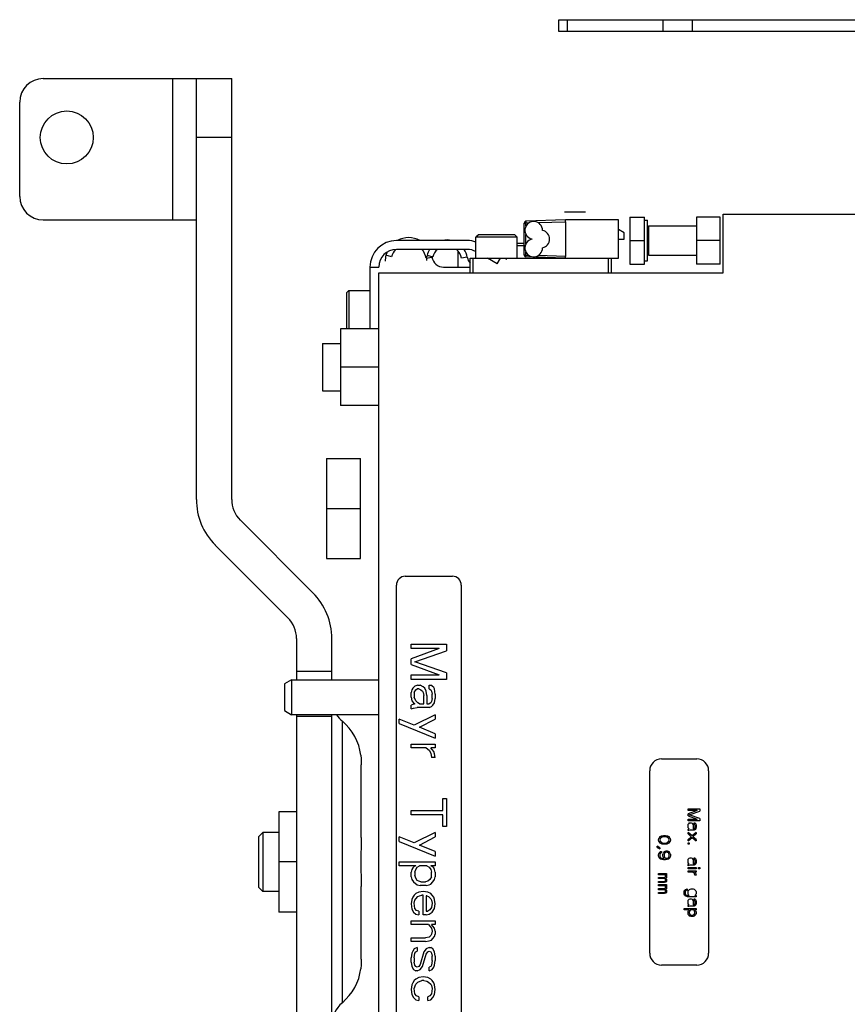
# Model space of a CAD drawing. Extents: x -1709 to 1181, y 8 to 1580.
# Tile 56 of 70: x 349 to 490, y 787 to 954. Entities that reach past the tile are written whole.
import ezdxf

# ---------------------------------------------------------------- set-up
doc = ezdxf.new("R2010")
doc.units = 0
doc.header["$LTSCALE"] = 65.395
doc.layers.get('0').update_dxf_attribs({"linetype": 'CONTINUOUS'})

msp = doc.modelspace()

# ---------------------------------------------------------------- linework, layer by layer
at = {"color": 6, "linetype": 'CONTINUOUS'}
for p, q in [((440.94, 952.16), (440.94, 954.16)), ((440.94, 954.16), (510.94, 954.16)), ((510.94, 952.16), (440.94, 952.16)), ((353.41, 944.16), (385.41, 944.16)), ((379.41, 872.72), (379.41, 944.16)), ((385.41, 872.72), (385.41, 944.16)), ((349.41, 924.16), (349.41, 940.16)), ((468.84, 911.16), (468.84, 921.16)), ((468.84, 921.16), (492.94, 921.16)), ((353.41, 920.16), (379.41, 920.16)), ((442.09, 920.16), (435.38, 919.93)), ((451.09, 920.16), (442.09, 920.16)), ((442.09, 919.86), (442.09, 913.96)), ((451.09, 913.66), (451.09, 920.16)), ((452.99, 920.66), (455.49, 920.66)), ((455.49, 912.66), (455.49, 920.66)), ((455.49, 920.11), (455.99, 920.11)), ((464.34, 920.66), (464.34, 912.66)), ((468.34, 920.66), (464.34, 920.66)), ((452.04, 917.98), (451.09, 918.53)), ((456.19, 919.16), (464.34, 919.16)), ((425.42, 916.66), (413.39, 916.66)), ((427.29, 917.66), (426.89, 917.26)), ((426.89, 913.66), (426.89, 917.26)), ((433.89, 917.26), (426.89, 917.26)), ((433.49, 917.66), (427.29, 917.66)), ((433.49, 917.66), (433.89, 917.26)), ((433.89, 913.66), (433.89, 917.26)), ((435.09, 916.16), (433.89, 916.16)), ((452.99, 916.66), (455.49, 916.66)), ((468.34, 916.66), (464.34, 916.66)), ((423.89, 912.16), (423.89, 914.85)), ((435.09, 915.76), (433.89, 915.76)), ((425.89, 911.16), (425.89, 913.66)), ((425.89, 913.66), (426.39, 913.66)), ((436.89, 913.66), (436.89, 913.84)), ((449.89, 911.16), (449.89, 913.66)), ((455.49, 913.21), (455.99, 913.21)), ((456.19, 914.16), (464.34, 914.16)), ((410.39, 711.16), (410.39, 911.16)), ((410.39, 911.16), (468.84, 911.16)), ((404.89, 907.76), (405.29, 908.16)), ((404.89, 907.76), (404.89, 901.66)), ((405.29, 908.16), (405.29, 901.66)), ((405.29, 908.16), (408.89, 908.16)), ((403.89, 901.66), (403.89, 888.66)), ((410.39, 901.66), (403.89, 901.66)), ((400.84, 899.16), (400.84, 891.16)), ((400.84, 899.16), (403.89, 899.16)), ((410.39, 895.16), (403.89, 895.16)), ((400.84, 891.16), (403.89, 891.16)), ((410.39, 888.66), (403.89, 888.66)), ((401.49, 879.66), (401.49, 862.66)), ((401.49, 879.66), (407.29, 879.66)), ((401.49, 871.16), (407.29, 871.16)), ((399.19, 856.87), (386.88, 869.18)), ((394.95, 852.62), (382.63, 864.94)), ((401.49, 862.66), (407.29, 862.66)), ((396.41, 849.09), (396.41, 842.11)), ((402.41, 842.11), (402.41, 849.09)), ((394.39, 841.43), (394.39, 836.85)), ((395.59, 842.11), (395.59, 836.16)), ((394.39, 836.85), (395.59, 836.16)), ((410.39, 836.16), (395.59, 836.16)), ((396.41, 836.16), (396.41, 778.66)), ((402.41, 778.66), (402.41, 836.16)), ((393.41, 819.66), (393.41, 802.66)), ((396.41, 819.66), (393.41, 819.66)), ((389.94, 815.41), (390.69, 816.16)), ((390.69, 816.16), (390.69, 806.16)), ((393.41, 816.16), (390.69, 816.16)), ((389.94, 815.41), (389.94, 806.91)), ((396.41, 811.16), (393.41, 811.16)), ((389.94, 806.91), (390.69, 806.16)), ((393.41, 806.16), (390.69, 806.16)), ((396.41, 802.66), (393.41, 802.66))]:
    msp.add_line(p, q, dxfattribs=at)
at = {"color": 9, "linetype": 'CONTINUOUS'}
for p, q in [((442.44, 952.16), (442.44, 954.16)), ((458.62, 954.16), (458.62, 952.16)), ((463.62, 954.16), (463.62, 952.16)), ((375.41, 920.16), (375.41, 944.16)), ((385.41, 934.16), (379.41, 934.16)), ((435.38, 919.14), (435.38, 919.63)), ((437.46, 919.7), (442.09, 919.86)), ((435.38, 916.13), (435.38, 917.68)), ((435.38, 914.19), (435.38, 914.68)), ((435.38, 914.19), (435.83, 914.18)), ((396.41, 843.56), (402.41, 843.56)), ((396.41, 835.94), (402.41, 835.94)), ((404.2, 787.27), (404.2, 835.05))]:
    msp.add_line(p, q, dxfattribs=at)
at = {"color": 2, "linetype": 'CONTINUOUS'}
for p, q in [((445.46, 921.46), (441.92, 921.46)), ((435.09, 914.19), (435.09, 919.63)), ((435.09, 919.63), (435.38, 919.63)), ((435.83, 919.64), (435.38, 919.63)), ((442.09, 919.86), (442.09, 920.16)), ((452.99, 920.66), (452.99, 912.66)), ((455.99, 913.21), (455.99, 920.11)), ((468.34, 912.66), (468.34, 920.66)), ((452.04, 916.91), (452.04, 917.98)), ((456.19, 919.16), (456.19, 914.16)), ((451.09, 916.91), (452.04, 916.91)), ((425.42, 915.16), (413.39, 915.16)), ((412.57, 913.91), (411.6, 914.16)), ((418.43, 913.66), (419.42, 913.83)), ((418.58, 914.16), (419.55, 913.9)), ((425.41, 913.83), (424.43, 913.67)), ((426.39, 911.16), (426.39, 913.66)), ((426.39, 913.66), (451.09, 913.66)), ((430.48, 912.7), (428.83, 913.66)), ((430.48, 912.7), (431.04, 913.66)), ((431.83, 913.66), (432.1, 913.5)), ((435.38, 914.19), (435.09, 914.19)), ((442.09, 913.66), (435.38, 913.89)), ((442.09, 913.96), (437.46, 914.12)), ((442.09, 913.66), (442.09, 913.96)), ((449.39, 911.16), (449.39, 913.66)), ((408.89, 912.16), (408.89, 901.66)), ((408.89, 912.16), (410.39, 912.16)), ((421.39, 912.16), (425.89, 912.16)), ((452.99, 912.66), (455.49, 912.66)), ((468.34, 912.66), (464.34, 912.66)), ((407.29, 862.66), (407.29, 879.66)), ((414.89, 859.66), (422.89, 859.66)), ((413.39, 764.16), (413.39, 858.16)), ((424.39, 858.16), (424.39, 764.16)), ((415.89, 847.41), (415.89, 848.16)), ((415.89, 848.16), (421.89, 848.16)), ((421.89, 848.16), (421.89, 847.03)), ((420.61, 847.41), (415.89, 845.66)), ((420.61, 847.41), (415.89, 847.41)), ((416.53, 845.16), (421.89, 847.03)), ((415.89, 844.66), (415.89, 845.66)), ((415.89, 844.66), (420.61, 842.91)), ((421.89, 843.28), (416.53, 845.16)), ((415.89, 842.16), (415.89, 842.91)), ((415.89, 842.91), (420.61, 842.91)), ((421.89, 843.28), (421.89, 842.16)), ((395.59, 842.11), (394.39, 841.43)), ((395.59, 842.11), (410.39, 842.11)), ((421.89, 842.16), (415.89, 842.16)), ((416.53, 841.03), (416.14, 840.66)), ((417.04, 841.16), (416.53, 841.03)), ((417.04, 841.16), (417.42, 841.16)), ((417.93, 840.91), (417.42, 841.16)), ((418.19, 840.66), (417.93, 840.91)), ((418.95, 840.53), (418.95, 841.16)), ((418.95, 841.16), (419.21, 841.16)), ((419.46, 841.03), (419.21, 841.16)), ((419.72, 840.78), (419.46, 841.03)), ((416.02, 840.41), (415.89, 839.91)), ((415.89, 839.16), (415.89, 839.91)), ((416.14, 840.66), (416.02, 840.41)), ((416.4, 839.91), (416.65, 840.41)), ((416.4, 839.91), (416.4, 839.16)), ((416.65, 840.41), (416.91, 840.53)), ((417.16, 840.53), (416.91, 840.53)), ((417.16, 840.53), (417.55, 840.41)), ((417.55, 840.41), (417.8, 840.16)), ((417.8, 840.16), (417.93, 839.91)), ((417.93, 839.91), (418.06, 839.41)), ((418.06, 838.03), (418.06, 839.41)), ((418.44, 840.16), (418.19, 840.66)), ((418.57, 839.41), (418.44, 840.16)), ((418.57, 839.41), (418.57, 838.03)), ((418.95, 840.53), (419.21, 840.41)), ((419.21, 840.41), (419.33, 840.16)), ((419.33, 840.16), (419.46, 839.66)), ((419.46, 838.91), (419.46, 839.66)), ((419.84, 840.53), (419.72, 840.78)), ((419.97, 839.66), (419.84, 840.53)), ((419.97, 839.66), (419.97, 838.91)), ((415.89, 839.16), (416.02, 838.53)), ((416.14, 837.91), (415.89, 837.78)), ((415.89, 837.16), (415.89, 837.78)), ((416.02, 838.53), (416.27, 838.16)), ((416.53, 838.03), (416.14, 837.91)), ((416.27, 838.16), (416.53, 838.03)), ((416.65, 838.53), (416.4, 839.16)), ((417.04, 838.16), (416.65, 838.53)), ((417.29, 838.03), (417.04, 838.16)), ((417.29, 838.03), (418.06, 838.03)), ((418.57, 838.03), (418.95, 838.03)), ((419.21, 838.16), (418.95, 838.03)), ((418.95, 837.41), (419.33, 837.53)), ((419.33, 838.41), (419.21, 838.16)), ((419.46, 838.91), (419.33, 838.41)), ((419.33, 837.53), (419.59, 837.78)), ((419.59, 837.78), (419.84, 838.16)), ((419.84, 838.16), (419.97, 838.91)), ((415.89, 837.16), (416.27, 837.28)), ((416.27, 837.28), (416.91, 837.41)), ((419.97, 836.16), (416.4, 834.41)), ((418.95, 837.41), (416.91, 837.41)), ((419.97, 836.16), (419.97, 835.41)), ((413.84, 834.66), (413.84, 835.41)), ((416.4, 834.41), (413.84, 835.41)), ((413.84, 834.66), (419.97, 832.16)), ((417.29, 834.03), (419.97, 835.41)), ((419.97, 832.91), (417.29, 834.03)), ((419.97, 832.91), (419.97, 832.16)), ((415.89, 830.53), (415.89, 831.16)), ((415.89, 831.16), (419.97, 831.16)), ((419.97, 831.16), (419.97, 830.53)), ((418.44, 830.53), (415.89, 830.53)), ((418.44, 830.53), (418.95, 830.16)), ((418.95, 830.16), (419.21, 829.66)), ((419.46, 830.28), (419.21, 830.53)), ((419.97, 830.53), (419.21, 830.53)), ((419.21, 829.66), (419.33, 828.91)), ((419.72, 829.91), (419.46, 830.28)), ((419.84, 829.53), (419.72, 829.91)), ((419.97, 828.91), (419.84, 829.53)), ((407.41, 815.3), (407.41, 827.65)), ((419.97, 828.91), (419.33, 828.91)), ((458.39, 828.66), (464.39, 828.66)), ((456.39, 795.66), (456.39, 826.66)), ((466.39, 826.66), (466.39, 795.66)), ((421.25, 819.91), (421.25, 821.91)), ((421.25, 821.91), (421.89, 821.91)), ((421.89, 821.91), (421.89, 817.16)), ((415.89, 819.16), (415.89, 819.91)), ((415.89, 819.91), (421.25, 819.91)), ((421.25, 819.16), (415.89, 819.16)), ((421.25, 817.16), (421.25, 819.16)), ((462.89, 819.91), (462.89, 820.16)), ((462.89, 820.16), (464.89, 820.16)), ((464.46, 819.91), (462.89, 819.33)), ((464.46, 819.91), (462.89, 819.91)), ((462.89, 818.99), (462.89, 819.33)), ((463.1, 819.16), (464.89, 819.78)), ((464.89, 818.53), (463.1, 819.16)), ((464.89, 820.16), (464.89, 819.78)), ((462.89, 818.99), (464.46, 818.41)), ((462.89, 818.16), (462.89, 818.41)), ((462.89, 818.41), (464.46, 818.41)), ((464.89, 818.16), (462.89, 818.16)), ((462.89, 817.41), (462.93, 817.58)), ((462.93, 817.58), (462.97, 817.66)), ((463.1, 817.78), (462.97, 817.66)), ((463.1, 817.78), (463.27, 817.83)), ((463.27, 817.83), (463.4, 817.83)), ((463.4, 817.83), (463.57, 817.74)), ((463.57, 817.74), (463.65, 817.66)), ((463.65, 817.66), (463.74, 817.49)), ((463.74, 817.49), (463.78, 817.24)), ((463.91, 817.62), (463.91, 817.83)), ((463.91, 817.83), (463.99, 817.83)), ((463.99, 817.58), (463.91, 817.62)), ((463.99, 817.83), (464.08, 817.78)), ((464.04, 817.49), (463.99, 817.58)), ((464.08, 817.33), (464.04, 817.49)), ((464.08, 817.78), (464.16, 817.7)), ((464.16, 817.7), (464.21, 817.62)), ((464.21, 817.62), (464.25, 817.33)), ((464.89, 818.53), (464.89, 818.16)), ((419.97, 816.16), (416.4, 814.41)), ((419.97, 816.16), (419.97, 815.41)), ((421.89, 817.16), (421.25, 817.16)), ((462.89, 817.16), (462.89, 817.41)), ((462.93, 816.95), (462.89, 817.16)), ((462.89, 816.7), (462.97, 816.74)), ((462.89, 816.49), (462.89, 816.7)), ((463.02, 816.53), (462.89, 816.49)), ((462.89, 815.91), (462.89, 816.16)), ((463.57, 815.58), (462.89, 816.16)), ((462.89, 815.91), (463.44, 815.45)), ((463.02, 816.83), (462.93, 816.95)), ((462.97, 816.74), (463.1, 816.78)), ((463.1, 816.78), (463.02, 816.83)), ((463.23, 816.58), (463.02, 816.53)), ((463.91, 816.58), (463.23, 816.58)), ((464.25, 816.16), (463.57, 815.58)), ((463.7, 815.45), (464.25, 815.91)), ((463.78, 817.24), (463.78, 816.78)), ((463.78, 816.78), (463.91, 816.78)), ((463.91, 816.78), (463.99, 816.83)), ((464.04, 816.62), (463.91, 816.58)), ((463.99, 816.83), (464.04, 816.91)), ((464.04, 816.91), (464.08, 817.08)), ((464.12, 816.7), (464.04, 816.62)), ((464.08, 817.08), (464.08, 817.33)), ((464.21, 816.83), (464.12, 816.7)), ((464.25, 817.08), (464.21, 816.83)), ((464.25, 817.33), (464.25, 817.08)), ((464.25, 816.16), (464.25, 815.91)), ((413.84, 814.66), (413.84, 815.41)), ((416.4, 814.41), (413.84, 815.41)), ((413.84, 814.66), (419.97, 812.16)), ((417.29, 814.03), (419.97, 815.41)), ((457.89, 814.91), (457.93, 815.16)), ((457.93, 814.66), (457.89, 814.91)), ((458.06, 815.37), (457.93, 815.16)), ((457.93, 814.66), (458.06, 814.45)), ((458.19, 815.49), (458.06, 815.37)), ((458.06, 814.45), (458.19, 814.33)), ((458.14, 815.12), (458.1, 814.91)), ((458.1, 814.91), (458.14, 814.7)), ((458.23, 815.24), (458.14, 815.12)), ((458.14, 814.7), (458.23, 814.58)), ((458.19, 815.49), (458.36, 815.58)), ((458.36, 814.24), (458.19, 814.33)), ((458.23, 815.24), (458.48, 815.41)), ((458.48, 814.41), (458.23, 814.58)), ((458.36, 815.58), (458.48, 815.62)), ((458.48, 814.2), (458.36, 814.24)), ((458.48, 815.62), (458.7, 815.66)), ((458.74, 815.45), (458.48, 815.41)), ((458.48, 814.41), (458.74, 814.37)), ((458.7, 814.16), (458.48, 814.2)), ((458.7, 815.66), (459.08, 815.66)), ((459.08, 814.16), (458.7, 814.16)), ((459.04, 815.45), (458.74, 815.45)), ((458.74, 814.37), (459.04, 814.37)), ((459.29, 815.41), (459.04, 815.45)), ((459.04, 814.37), (459.29, 814.41)), ((459.08, 815.66), (459.29, 815.62)), ((459.29, 814.2), (459.08, 814.16)), ((459.29, 815.62), (459.42, 815.58)), ((459.29, 815.41), (459.55, 815.24)), ((459.55, 814.58), (459.29, 814.41)), ((459.42, 814.24), (459.29, 814.2)), ((459.42, 815.58), (459.59, 815.49)), ((459.59, 814.33), (459.42, 814.24)), ((459.63, 815.12), (459.55, 815.24)), ((459.55, 814.58), (459.63, 814.7)), ((459.72, 815.37), (459.59, 815.49)), ((459.59, 814.33), (459.72, 814.45)), ((459.67, 814.91), (459.63, 815.12)), ((459.63, 814.7), (459.67, 814.91)), ((459.84, 815.16), (459.72, 815.37)), ((459.72, 814.45), (459.84, 814.66)), ((459.84, 815.16), (459.89, 814.91)), ((459.89, 814.91), (459.84, 814.66)), ((463.44, 815.45), (462.89, 814.99)), ((462.89, 814.74), (463.57, 815.33)), ((462.89, 814.74), (462.89, 814.99)), ((462.89, 814.2), (462.89, 814.41)), ((462.89, 814.41), (463.1, 814.41)), ((463.1, 814.2), (462.89, 814.2)), ((463.1, 814.41), (463.1, 814.2)), ((463.57, 815.33), (464.25, 814.74)), ((464.25, 814.99), (463.7, 815.45)), ((464.25, 814.99), (464.25, 814.74)), ((419.97, 812.91), (417.29, 814.03)), ((419.97, 812.91), (419.97, 812.16)), ((457.63, 813.62), (457.63, 813.83)), ((458.1, 813.58), (457.63, 813.83)), ((457.63, 813.62), (458.1, 813.37)), ((457.89, 812.37), (457.93, 812.58)), ((458.06, 812.78), (457.93, 812.58)), ((458.23, 812.91), (458.06, 812.78)), ((458.1, 813.58), (458.1, 813.37)), ((458.14, 812.53), (458.1, 812.41)), ((458.23, 812.66), (458.14, 812.53)), ((458.23, 812.91), (458.36, 812.95)), ((458.36, 812.74), (458.23, 812.66)), ((458.36, 812.95), (458.36, 812.74)), ((458.61, 812.41), (458.65, 812.62)), ((458.78, 812.83), (458.65, 812.62)), ((458.95, 812.95), (458.78, 812.83)), ((458.87, 812.58), (458.82, 812.45)), ((458.82, 812.45), (458.82, 812.16)), ((458.95, 812.7), (458.87, 812.58)), ((458.95, 812.95), (459.16, 813.03)), ((459.08, 812.78), (458.95, 812.7)), ((459.21, 812.83), (459.08, 812.78)), ((459.16, 813.03), (459.33, 813.03)), ((459.29, 812.83), (459.21, 812.83)), ((459.42, 812.78), (459.29, 812.83)), ((459.33, 813.03), (459.55, 812.95)), ((459.55, 812.7), (459.42, 812.78)), ((459.72, 812.83), (459.55, 812.95)), ((459.63, 812.58), (459.55, 812.7)), ((459.67, 812.45), (459.63, 812.58)), ((459.67, 812.16), (459.67, 812.45)), ((459.84, 812.62), (459.72, 812.83)), ((459.84, 812.62), (459.89, 812.41)), ((413.84, 810.53), (413.84, 811.16)), ((413.84, 811.16), (419.97, 811.16)), ((419.97, 811.16), (419.97, 810.53)), ((457.89, 812.2), (457.89, 812.37)), ((457.93, 811.99), (457.89, 812.2)), ((457.93, 811.99), (458.06, 811.78)), ((458.06, 811.78), (458.23, 811.66)), ((458.1, 812.41), (458.1, 812.16)), ((458.1, 812.16), (458.14, 812.03)), ((458.14, 812.03), (458.23, 811.91)), ((458.23, 811.91), (458.36, 811.83)), ((458.44, 811.58), (458.23, 811.66)), ((458.36, 811.83), (458.48, 811.78)), ((458.74, 811.53), (458.44, 811.58)), ((458.48, 811.78), (458.74, 811.74)), ((458.61, 812.2), (458.61, 812.41)), ((458.65, 811.99), (458.61, 812.2)), ((458.65, 811.99), (458.82, 811.74)), ((458.74, 811.74), (458.82, 811.74)), ((459.04, 811.53), (458.74, 811.53)), ((458.82, 812.16), (458.87, 812.03)), ((458.87, 812.03), (458.95, 811.91)), ((458.95, 811.91), (459.08, 811.83)), ((459.33, 811.58), (459.04, 811.53)), ((459.08, 811.83), (459.21, 811.78)), ((459.21, 811.78), (459.29, 811.78)), ((459.29, 811.78), (459.42, 811.83)), ((459.55, 811.66), (459.33, 811.58)), ((459.42, 811.83), (459.55, 811.91)), ((459.55, 811.91), (459.63, 812.03)), ((459.55, 811.66), (459.72, 811.78)), ((459.63, 812.03), (459.67, 812.16)), ((459.72, 811.78), (459.84, 811.99)), ((459.89, 812.2), (459.84, 811.99)), ((459.89, 812.41), (459.89, 812.2)), ((462.89, 811.45), (462.93, 811.62)), ((462.89, 811.2), (462.89, 811.45)), ((462.93, 810.99), (462.89, 811.2)), ((462.89, 810.74), (462.97, 810.78)), ((462.93, 811.62), (462.97, 811.7)), ((463.02, 810.87), (462.93, 810.99)), ((463.1, 811.83), (462.97, 811.7)), ((462.97, 810.78), (463.1, 810.83)), ((463.1, 810.83), (463.02, 810.87)), ((463.1, 811.83), (463.27, 811.87)), ((463.27, 811.87), (463.4, 811.87)), ((463.4, 811.87), (463.57, 811.78)), ((463.57, 811.78), (463.65, 811.7)), ((463.65, 811.7), (463.74, 811.53)), ((463.74, 811.53), (463.78, 811.28)), ((463.78, 811.28), (463.78, 810.83)), ((463.78, 810.83), (463.91, 810.83)), ((463.91, 811.66), (463.91, 811.87)), ((463.91, 811.87), (463.99, 811.87)), ((463.99, 811.62), (463.91, 811.66)), ((463.91, 810.83), (463.99, 810.87)), ((463.99, 811.87), (464.08, 811.83)), ((464.04, 811.53), (463.99, 811.62)), ((463.99, 810.87), (464.04, 810.95)), ((464.08, 811.37), (464.04, 811.53)), ((464.04, 810.95), (464.08, 811.12)), ((464.08, 811.83), (464.16, 811.74)), ((464.08, 811.12), (464.08, 811.37)), ((464.21, 810.87), (464.12, 810.74)), ((464.16, 811.74), (464.21, 811.66)), ((464.21, 811.66), (464.25, 811.37)), ((464.25, 811.12), (464.21, 810.87)), ((464.25, 811.37), (464.25, 811.12)), ((416.65, 810.53), (413.84, 810.53)), ((416.02, 809.91), (415.89, 809.41)), ((415.89, 808.66), (415.89, 809.41)), ((416.14, 810.16), (416.02, 809.91)), ((416.4, 810.41), (416.14, 810.16)), ((416.65, 810.53), (416.4, 810.41)), ((416.53, 809.41), (416.65, 809.91)), ((416.53, 809.41), (416.53, 808.91)), ((416.65, 809.91), (416.91, 810.28)), ((416.91, 810.28), (417.29, 810.53)), ((418.57, 810.53), (417.29, 810.53)), ((418.57, 810.53), (418.95, 810.28)), ((418.95, 810.28), (419.21, 809.91)), ((419.46, 810.41), (419.21, 810.53)), ((419.97, 810.53), (419.21, 810.53)), ((419.21, 809.91), (419.33, 809.41)), ((419.33, 808.66), (419.33, 809.41)), ((419.72, 810.16), (419.46, 810.41)), ((419.84, 809.91), (419.72, 810.16)), ((419.97, 809.41), (419.84, 809.91)), ((419.97, 809.41), (419.97, 808.66)), ((457.89, 808.99), (457.89, 809.2)), ((457.89, 809.2), (459.25, 809.2)), ((459.25, 809.2), (459.25, 808.99)), ((462.89, 810.53), (462.89, 810.74)), ((463.02, 810.58), (462.89, 810.53)), ((462.89, 809.99), (462.89, 810.2)), ((462.89, 810.2), (464.25, 810.2)), ((464.25, 809.99), (462.89, 809.99)), ((462.89, 809.45), (462.89, 809.66)), ((462.89, 809.66), (464.25, 809.66)), ((463.74, 809.45), (462.89, 809.45)), ((463.23, 810.62), (463.02, 810.58)), ((463.91, 810.62), (463.23, 810.62)), ((463.74, 809.45), (463.91, 809.33)), ((464.04, 810.66), (463.91, 810.62)), ((463.99, 809.16), (463.91, 809.33)), ((463.99, 809.45), (464.08, 809.37)), ((464.25, 809.45), (463.99, 809.45)), ((464.04, 808.91), (463.99, 809.16)), ((464.12, 810.74), (464.04, 810.66)), ((464.08, 809.37), (464.16, 809.24)), ((464.16, 809.24), (464.21, 809.12)), ((464.21, 809.12), (464.25, 808.91)), ((464.25, 810.2), (464.25, 809.99)), ((464.25, 809.66), (464.25, 809.45)), ((464.67, 809.99), (464.67, 810.2)), ((464.67, 810.2), (464.89, 810.2)), ((464.89, 809.99), (464.67, 809.99)), ((464.89, 810.2), (464.89, 809.99)), ((415.89, 808.66), (416.02, 808.16)), ((416.02, 808.16), (416.27, 807.78)), ((416.27, 807.78), (416.91, 807.28)), ((416.65, 808.41), (416.53, 808.91)), ((416.91, 808.03), (416.65, 808.41)), ((417.16, 807.91), (416.91, 808.03)), ((417.55, 807.78), (417.16, 807.91)), ((417.55, 807.78), (418.31, 807.78)), ((418.7, 807.91), (418.31, 807.78)), ((419.08, 808.16), (418.7, 807.91)), ((418.95, 807.28), (419.21, 807.41)), ((419.33, 808.66), (419.08, 808.16)), ((419.21, 807.41), (419.59, 807.78)), ((419.59, 807.78), (419.84, 808.16)), ((419.84, 808.16), (419.97, 808.66)), ((458.95, 808.99), (457.89, 808.99)), ((457.89, 808.33), (457.89, 808.53)), ((457.89, 808.53), (458.91, 808.53)), ((458.91, 808.33), (457.89, 808.33)), ((457.89, 807.66), (457.89, 807.87)), ((457.89, 807.87), (458.91, 807.87)), ((458.91, 807.66), (457.89, 807.66)), ((458.91, 808.53), (458.99, 808.58)), ((458.99, 808.28), (458.91, 808.33)), ((458.91, 807.87), (458.99, 807.91)), ((459.12, 807.74), (458.91, 807.66)), ((459.04, 808.91), (458.95, 808.99)), ((458.99, 808.58), (459.04, 808.62)), ((459.04, 808.24), (458.99, 808.28)), ((458.99, 807.91), (459.04, 807.95)), ((459.08, 808.78), (459.04, 808.91)), ((459.04, 808.62), (459.08, 808.7)), ((459.08, 808.16), (459.04, 808.24)), ((459.04, 807.95), (459.08, 808.03)), ((459.08, 808.7), (459.08, 808.78)), ((459.08, 808.37), (459.21, 808.49)), ((459.21, 808.24), (459.08, 808.37)), ((459.08, 808.03), (459.08, 808.16)), ((459.12, 808.99), (459.21, 808.91)), ((459.25, 808.99), (459.12, 808.99)), ((459.21, 807.83), (459.12, 807.74)), ((459.21, 808.91), (459.25, 808.78)), ((459.25, 808.62), (459.21, 808.49)), ((459.21, 808.24), (459.25, 808.12)), ((459.25, 807.95), (459.21, 807.83)), ((459.25, 808.78), (459.25, 808.62)), ((459.25, 808.12), (459.25, 807.95)), ((464.25, 808.91), (464.04, 808.91)), ((407.41, 794.67), (407.41, 807.02)), ((416.65, 805.78), (416.4, 805.53)), ((417.16, 806.03), (416.65, 805.78)), ((416.91, 807.28), (417.42, 807.16)), ((417.93, 806.16), (417.16, 806.03)), ((418.44, 807.16), (417.42, 807.16)), ((418.7, 806.03), (417.93, 806.16)), ((418.44, 807.16), (418.95, 807.28)), ((419.21, 805.78), (418.7, 806.03)), ((419.46, 805.53), (419.21, 805.78)), ((457.89, 807.12), (457.89, 807.33)), ((457.89, 807.33), (459.25, 807.33)), ((458.95, 807.12), (457.89, 807.12)), ((457.89, 806.45), (457.89, 806.66)), ((457.89, 806.66), (458.91, 806.66)), ((458.91, 806.45), (457.89, 806.45)), ((457.89, 805.78), (457.89, 805.99)), ((457.89, 805.99), (458.91, 805.99)), ((458.91, 805.78), (457.89, 805.78)), ((458.91, 806.66), (458.99, 806.7)), ((458.99, 806.41), (458.91, 806.45)), ((458.91, 805.99), (458.99, 806.03)), ((459.12, 805.87), (458.91, 805.78)), ((459.04, 807.03), (458.95, 807.12)), ((458.99, 806.7), (459.04, 806.74)), ((459.04, 806.37), (458.99, 806.41)), ((458.99, 806.03), (459.04, 806.08)), ((459.08, 806.91), (459.04, 807.03)), ((459.04, 806.74), (459.08, 806.83)), ((459.08, 806.28), (459.04, 806.37)), ((459.04, 806.08), (459.08, 806.16)), ((459.08, 806.83), (459.08, 806.91)), ((459.08, 806.49), (459.21, 806.62)), ((459.21, 806.37), (459.08, 806.49)), ((459.08, 806.16), (459.08, 806.28)), ((459.12, 807.12), (459.21, 807.03)), ((459.25, 807.12), (459.12, 807.12)), ((459.21, 805.95), (459.12, 805.87)), ((459.21, 807.03), (459.25, 806.91)), ((459.25, 806.74), (459.21, 806.62)), ((459.21, 806.37), (459.25, 806.24)), ((459.25, 806.08), (459.21, 805.95)), ((459.25, 807.33), (459.25, 807.12)), ((459.25, 806.91), (459.25, 806.74)), ((459.25, 806.24), (459.25, 806.08)), ((462.21, 806.08), (462.25, 806.24)), ((462.21, 805.83), (462.21, 806.08)), ((462.25, 805.66), (462.21, 805.83)), ((462.25, 806.24), (462.33, 806.37)), ((462.46, 806.49), (462.33, 806.37)), ((462.46, 806.24), (462.38, 806.08)), ((462.38, 806.08), (462.38, 805.83)), ((462.38, 805.83), (462.42, 805.66)), ((462.46, 806.49), (462.72, 806.58)), ((462.59, 806.33), (462.46, 806.24)), ((462.72, 806.37), (462.59, 806.33)), ((462.72, 806.58), (462.72, 806.37)), ((462.89, 806.08), (462.93, 806.24)), ((462.89, 805.83), (462.89, 806.08)), ((462.93, 805.66), (462.89, 805.83)), ((462.93, 806.24), (463.02, 806.37)), ((463.14, 806.49), (463.02, 806.37)), ((463.14, 806.49), (463.23, 806.53)), ((463.23, 806.53), (463.4, 806.58)), ((463.4, 806.58), (463.74, 806.58)), ((463.74, 806.58), (463.91, 806.53)), ((463.91, 806.53), (463.99, 806.49)), ((464.12, 806.37), (463.99, 806.49)), ((464.12, 806.37), (464.21, 806.24)), ((464.21, 806.24), (464.25, 806.08)), ((464.25, 805.83), (464.21, 805.66)), ((464.25, 806.08), (464.25, 805.83)), ((416.02, 804.78), (415.89, 804.03)), ((416.14, 805.16), (416.02, 804.78)), ((416.4, 805.53), (416.14, 805.16)), ((416.4, 804.16), (416.53, 804.66)), ((416.53, 803.28), (416.4, 804.16)), ((416.53, 804.66), (416.65, 804.91)), ((416.65, 804.91), (417.04, 805.28)), ((417.04, 805.28), (417.29, 805.41)), ((417.29, 805.41), (417.67, 805.53)), ((417.93, 805.53), (417.67, 805.53)), ((417.93, 802.16), (417.93, 805.53)), ((418.44, 805.41), (418.44, 802.78)), ((418.57, 805.41), (418.44, 805.41)), ((418.57, 805.41), (418.82, 805.28)), ((418.82, 805.28), (419.21, 804.91)), ((419.21, 804.91), (419.33, 804.66)), ((419.33, 804.66), (419.46, 804.16)), ((419.46, 804.16), (419.33, 803.41)), ((419.72, 805.16), (419.46, 805.53)), ((419.84, 804.78), (419.72, 805.16)), ((419.97, 804.03), (419.84, 804.78)), ((462.29, 805.53), (462.25, 805.66)), ((462.38, 805.41), (462.29, 805.53)), ((462.5, 805.33), (462.38, 805.41)), ((462.55, 805.53), (462.42, 805.66)), ((462.8, 805.24), (462.5, 805.33)), ((462.55, 805.53), (462.63, 805.49)), ((462.63, 805.49), (462.8, 805.45)), ((462.8, 805.45), (463.09, 805.45)), ((464.25, 805.24), (462.8, 805.24)), ((462.89, 804.49), (462.93, 804.66)), ((462.89, 804.24), (462.89, 804.49)), ((462.93, 804.03), (462.89, 804.24)), ((462.97, 805.58), (462.93, 805.66)), ((462.93, 804.66), (462.97, 804.74)), ((463.09, 805.45), (462.97, 805.58)), ((463.1, 804.87), (462.97, 804.74)), ((463.1, 804.87), (463.27, 804.91)), ((463.27, 804.91), (463.4, 804.91)), ((463.4, 804.91), (463.57, 804.83)), ((463.57, 804.83), (463.65, 804.74)), ((463.65, 804.74), (463.74, 804.58)), ((463.74, 804.58), (463.78, 804.33)), ((463.78, 804.33), (463.78, 803.87)), ((463.91, 804.7), (463.91, 804.91)), ((463.91, 804.91), (463.99, 804.91)), ((463.99, 804.66), (463.91, 804.7)), ((463.99, 804.91), (464.08, 804.87)), ((464.04, 804.58), (463.99, 804.66)), ((464.16, 805.58), (464.04, 805.45)), ((464.04, 805.45), (464.25, 805.45)), ((464.08, 804.41), (464.04, 804.58)), ((464.04, 803.99), (464.08, 804.16)), ((464.08, 804.87), (464.16, 804.78)), ((464.08, 804.16), (464.08, 804.41)), ((464.21, 805.66), (464.16, 805.58)), ((464.16, 804.78), (464.21, 804.7)), ((464.21, 804.7), (464.25, 804.41)), ((464.25, 804.16), (464.21, 803.91)), ((464.25, 805.45), (464.25, 805.24)), ((464.25, 804.41), (464.25, 804.16)), ((415.89, 804.03), (416.02, 803.16)), ((416.02, 803.16), (416.27, 802.66)), ((416.27, 802.66), (416.65, 802.28)), ((416.78, 802.91), (416.53, 803.28)), ((417.16, 802.78), (416.78, 802.91)), ((417.16, 802.78), (417.16, 802.16)), ((418.44, 802.78), (418.7, 802.78)), ((419.08, 803.03), (418.7, 802.78)), ((418.95, 802.28), (419.46, 802.66)), ((419.33, 803.41), (419.08, 803.03)), ((419.46, 802.66), (419.84, 803.28)), ((419.84, 803.28), (419.97, 804.03)), ((462.21, 803.03), (462.21, 803.24)), ((462.21, 803.24), (464.25, 803.24)), ((463.09, 803.03), (462.21, 803.03)), ((462.89, 803.78), (462.97, 803.83)), ((462.89, 803.58), (462.89, 803.78)), ((463.02, 803.62), (462.89, 803.58)), ((462.89, 802.66), (462.93, 802.83)), ((462.89, 802.41), (462.89, 802.66)), ((462.93, 802.24), (462.89, 802.41)), ((463.02, 803.91), (462.93, 804.03)), ((462.93, 802.83), (462.97, 802.91)), ((462.97, 803.83), (463.1, 803.87)), ((462.97, 802.91), (463.09, 803.03)), ((463.1, 803.87), (463.02, 803.91)), ((463.23, 803.66), (463.02, 803.62)), ((463.14, 802.83), (463.1, 802.66)), ((463.1, 802.66), (463.1, 802.49)), ((463.1, 802.49), (463.14, 802.33)), ((463.23, 802.95), (463.14, 802.83)), ((463.91, 803.66), (463.23, 803.66)), ((463.36, 803.03), (463.23, 802.95)), ((463.78, 803.03), (463.36, 803.03)), ((463.78, 803.87), (463.91, 803.87)), ((463.91, 802.95), (463.78, 803.03)), ((463.91, 803.87), (463.99, 803.91)), ((464.04, 803.7), (463.91, 803.66)), ((463.99, 802.83), (463.91, 802.95)), ((463.95, 802.24), (464.04, 802.41)), ((463.99, 803.91), (464.04, 803.99)), ((464.04, 802.66), (463.99, 802.83)), ((464.12, 803.78), (464.04, 803.7)), ((464.04, 803.03), (464.16, 802.91)), ((464.25, 803.03), (464.04, 803.03)), ((464.04, 802.41), (464.04, 802.66)), ((464.21, 803.91), (464.12, 803.78)), ((464.16, 802.91), (464.21, 802.83)), ((464.21, 802.83), (464.25, 802.66)), ((464.25, 802.41), (464.21, 802.24)), ((464.25, 803.24), (464.25, 803.03)), ((464.25, 802.66), (464.25, 802.41)), ((415.89, 800.53), (415.89, 801.16)), ((415.89, 801.16), (419.97, 801.16)), ((416.65, 802.28), (417.16, 802.16)), ((418.44, 802.16), (417.93, 802.16)), ((418.44, 802.16), (418.95, 802.28)), ((419.97, 801.16), (419.97, 800.53)), ((463.02, 802.12), (462.93, 802.24)), ((463.02, 802.12), (463.23, 801.95)), ((463.14, 802.33), (463.23, 802.2)), ((463.23, 802.2), (463.31, 802.16)), ((463.4, 801.91), (463.23, 801.95)), ((463.31, 802.16), (463.44, 802.12)), ((463.74, 801.91), (463.4, 801.91)), ((463.44, 802.12), (463.7, 802.12)), ((463.7, 802.12), (463.82, 802.16)), ((463.91, 801.95), (463.74, 801.91)), ((463.82, 802.16), (463.95, 802.24)), ((463.99, 801.99), (463.91, 801.95)), ((463.99, 801.99), (464.12, 802.12)), ((464.21, 802.24), (464.12, 802.12)), ((418.82, 800.53), (415.89, 800.53)), ((418.82, 800.53), (419.08, 800.28)), ((419.08, 800.28), (419.33, 799.91)), ((419.59, 800.28), (419.33, 800.53)), ((419.97, 800.53), (419.33, 800.53)), ((419.33, 799.91), (419.46, 799.41)), ((419.46, 799.41), (419.33, 798.91)), ((419.84, 799.91), (419.59, 800.28)), ((419.97, 799.41), (419.84, 799.91)), ((419.97, 799.41), (419.97, 798.91)), ((415.89, 797.66), (415.89, 798.28)), ((415.89, 798.28), (418.31, 798.28)), ((418.31, 797.66), (415.89, 797.66)), ((418.95, 798.41), (418.31, 798.28)), ((418.31, 797.66), (418.95, 797.78)), ((419.21, 798.66), (418.95, 798.41)), ((418.95, 797.78), (419.33, 797.91)), ((419.33, 798.91), (419.21, 798.66)), ((419.33, 797.91), (419.59, 798.16)), ((419.59, 798.16), (419.84, 798.53)), ((419.84, 798.53), (419.97, 798.91)), ((416.14, 796.03), (416.02, 795.66)), ((416.4, 796.41), (416.14, 796.03)), ((416.91, 796.66), (416.4, 796.41)), ((416.53, 795.66), (416.65, 795.91)), ((416.65, 795.91), (416.91, 796.03)), ((416.91, 796.66), (416.91, 796.03)), ((418.06, 795.91), (417.42, 793.78)), ((418.44, 796.41), (418.06, 795.91)), ((418.95, 796.66), (418.44, 796.41)), ((418.44, 795.53), (418.7, 795.91)), ((418.7, 795.91), (418.95, 796.03)), ((418.95, 796.66), (419.21, 796.66)), ((418.95, 796.03), (419.21, 795.91)), ((419.59, 796.41), (419.21, 796.66)), ((419.21, 795.91), (419.33, 795.66)), ((419.84, 795.91), (419.59, 796.41)), ((419.97, 795.16), (419.84, 795.91)), ((416.02, 795.66), (415.89, 794.91)), ((415.89, 794.16), (415.89, 794.91)), ((415.89, 794.16), (416.02, 793.41)), ((416.4, 794.91), (416.53, 795.66)), ((416.4, 794.91), (416.4, 794.16)), ((416.53, 793.66), (416.4, 794.16)), ((417.8, 793.41), (418.44, 795.53)), ((419.33, 795.66), (419.46, 795.16)), ((419.46, 794.41), (419.33, 793.66)), ((419.46, 794.41), (419.46, 795.16)), ((419.84, 793.66), (419.97, 794.41)), ((419.97, 795.16), (419.97, 794.41)), ((416.02, 793.41), (416.27, 792.91)), ((416.27, 792.91), (416.65, 792.66)), ((416.65, 793.41), (416.53, 793.66)), ((416.91, 793.28), (416.65, 793.41)), ((416.91, 792.66), (416.65, 792.66)), ((417.16, 793.41), (416.91, 793.28)), ((416.91, 792.66), (417.42, 792.91)), ((417.42, 793.78), (417.16, 793.41)), ((417.42, 792.91), (417.8, 793.41)), ((419.21, 793.41), (418.95, 793.28)), ((418.95, 792.66), (418.95, 793.28)), ((418.95, 792.66), (419.46, 792.91)), ((419.33, 793.66), (419.21, 793.41)), ((419.46, 792.91), (419.72, 793.28)), ((419.72, 793.28), (419.84, 793.66)), ((464.39, 793.66), (458.39, 793.66)), ((416.4, 791.03), (416.14, 790.66)), ((416.65, 791.28), (416.4, 791.03)), ((417.16, 791.53), (416.65, 791.28)), ((416.65, 790.41), (417.04, 790.78)), ((417.04, 790.78), (417.67, 791.03)), ((417.93, 791.66), (417.16, 791.53)), ((418.06, 791.03), (417.67, 791.03)), ((418.7, 791.53), (417.93, 791.66)), ((418.06, 791.03), (418.57, 790.91)), ((418.57, 790.91), (418.82, 790.78)), ((419.21, 791.28), (418.7, 791.53)), ((418.82, 790.78), (419.21, 790.41)), ((419.46, 791.03), (419.21, 791.28)), ((419.72, 790.66), (419.46, 791.03)), ((416.02, 790.28), (415.89, 789.53)), ((415.89, 789.53), (416.02, 788.66)), ((416.14, 790.66), (416.02, 790.28)), ((416.4, 789.66), (416.65, 790.41)), ((416.53, 788.78), (416.4, 789.66)), ((419.21, 790.41), (419.33, 790.16)), ((419.33, 790.16), (419.46, 789.66)), ((419.46, 789.66), (419.33, 788.78)), ((419.84, 790.28), (419.72, 790.66)), ((419.97, 789.53), (419.84, 790.28)), ((419.84, 788.66), (419.97, 789.53)), ((416.02, 788.66), (416.27, 788.16)), ((416.27, 788.16), (416.65, 787.78)), ((416.78, 788.41), (416.53, 788.78)), ((416.65, 787.78), (417.16, 787.66)), ((417.16, 788.28), (416.78, 788.41)), ((417.16, 788.28), (417.16, 787.66)), ((419.08, 788.41), (418.7, 788.28)), ((418.7, 787.66), (418.7, 788.28)), ((418.7, 787.66), (419.21, 787.78)), ((419.33, 788.78), (419.08, 788.41)), ((419.21, 787.78), (419.59, 788.16)), ((419.59, 788.16), (419.84, 788.66))]:
    msp.add_line(p, q, dxfattribs=at)
at = {"color": 6, "linetype": 'CONTINUOUS'}
msp.add_circle((357.41, 934.16), 4.5, dxfattribs=at)
for centre, radius, start, end in [((353.41, 940.16), 4, 90, 180), ((353.41, 924.16), 4, 180, 270), ((436.69, 918.41), 1.5, 358.8447, 258.4749), ((437.89, 916.91), 1.5, 281.5251, 78.4749), ((413.39, 912.16), 4.5, 90, 180), ((415.47, 913.16), 4, 61.4152, 118.7059), ((421.96, 913.26), 3.5, 76.6214, 102.905), ((425.42, 912.16), 4.5, 71.0057, 90), ((436.69, 915.41), 1.5, 101.5251, 1.1553), ((415.47, 913.16), 4, 157.4865, 165.5225), ((421.96, 913.26), 3.5, 147.0449, 165.0994), ((415.47, 913.16), 4, 28.5882, 30.0292), ((421.96, 913.26), 3.5, 9.418, 32.9828), ((415.47, 913.16), 4, 9.5941, 11.3946), ((390.41, 872.72), 11, 180, 225), ((390.41, 872.72), 5, 180, 225), ((391.41, 849.09), 11, 0, 45), ((391.41, 849.09), 5, 0, 45), ((407.41, 838.88), 5, 213.0214, 229.9948), ((398.41, 828.16), 9, 7.1809, 49.9948), ((398.41, 794.16), 9, 310.0052, 352.8191), ((407.41, 783.44), 5, 130.0052, 180)]:
    msp.add_arc(centre, radius, start, end, dxfattribs=at)
at = {"color": 2, "linetype": 'CONTINUOUS'}
for centre, radius, start, end in [((435.39, 919.63), 0.3, 92, 180), ((437.89, 916.91), 1.5, 178.8447, 181.1553), ((413.39, 912.16), 3, 90, 180), ((415.47, 913.16), 3, 138.39, 165.5225), ((415.47, 913.16), 3, 9.5941, 42.0117), ((421.96, 913.26), 2.5, 130.2467, 165.0994), ((421.96, 913.26), 2.5, 9.418, 49.5346), ((425.42, 912.16), 3, 60.7901, 90), ((415.47, 913.16), 4, 165.5225, 180), ((421.96, 913.26), 3.5, 165.0994, 180), ((421.39, 914.16), 2, 189.5941, 270), ((427.39, 914.16), 2, 189.418, 221.2832), ((435.39, 914.19), 0.3, 180, 268), ((439.39, 914.16), 2, 345.4557, 346.2477), ((414.89, 858.16), 1.5, 90, 180), ((422.89, 858.16), 1.5, 0, 90), ((458.39, 826.66), 2, 90, 180), ((464.39, 826.66), 2, 0, 90), ((458.39, 795.66), 2, 180, 270), ((464.39, 795.66), 2, 270, 360)]:
    msp.add_arc(centre, radius, start, end, dxfattribs=at)
for points, knots in [([(435.38, 919.93), (435.37, 919.93), (435.38, 919.91), (435.37, 919.9), (435.37, 919.87), (435.37, 919.84), (435.37, 919.79), (435.37, 919.72), (435.38, 919.66), (435.38, 919.63)], [0, 0, 0, 0, 0.020259, 0.077191, 0.169349, 0.293207, 0.444305, 0.617316, 1, 1, 1, 1]), ([(435.38, 913.89), (435.37, 913.89), (435.38, 913.91), (435.37, 913.92), (435.37, 913.95), (435.37, 913.98), (435.37, 914.03), (435.37, 914.1), (435.38, 914.16), (435.38, 914.19)], [0, 0, 0, 0, 0.020259, 0.077191, 0.169349, 0.293207, 0.444305, 0.617316, 1, 1, 1, 1]), ([(407.34, 829.28), (407.34, 829.25), (407.39, 828.71), (407.41, 828.16), (407.41, 827.65)], [0, 0, 0, 0, 0.062256, 1, 1, 1, 1]), ([(407.41, 815.3), (407.41, 815), (407.4, 814.37), (407.36, 812.99), (407.34, 811.9), (407.34, 811.16)], [0, 0, 0, 0, 0.213738, 0.460101, 1, 1, 1, 1]), ([(407.34, 811.16), (407.34, 810.41), (407.36, 809.33), (407.4, 807.95), (407.41, 807.32), (407.41, 807.02)], [0, 0, 0, 0, 0.539907, 0.786265, 1, 1, 1, 1]), ([(407.41, 794.67), (407.41, 794.43), (407.4, 793.89), (407.37, 793.34), (407.34, 793.03)], [0, 0, 0, 0, 0.438608, 1, 1, 1, 1])]:
    msp.add_open_spline(points, degree=3, knots=knots, dxfattribs=at)

doc.saveas('drawing.dxf')
